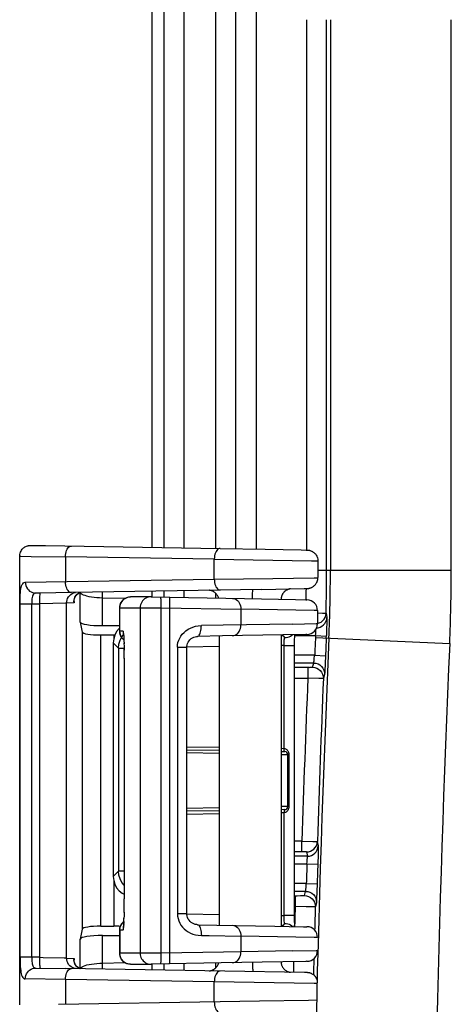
# Model space of a CAD drawing. Header units: inches. Extents: x 0 to 68, y 0 to 44.
# Tile 25 of 34: x 53.9 to 55.3, y 25.4 to 28.6. Entities that reach past the tile are written whole.
import ezdxf

# ---------------------------------------------------------------- set-up
doc = ezdxf.new("R2010")
doc.units = ezdxf.units.IN
doc.header["$LTSCALE"] = 3.74
doc.header["$MEASUREMENT"] = 0
doc.layers.get('0').update_dxf_attribs({"linetype": 'CONTINUOUS'})

msp = doc.modelspace()

# ---------------------------------------------------------------- linework, layer by layer
at = {"color": 7, "linetype": 'Continuous'}
for p, q in [((54.2983, 29.3774), (54.2983, 26.8596)), ((54.3369, 29.3388), (54.3369, 26.859)), ((54.4016, 26.8579), (54.4016, 29.3388)), ((54.5042, 26.856), (54.5042, 28.9044)), ((54.5692, 26.8552), (54.5692, 28.9044)), ((54.6352, 26.854), (54.6352, 28.9034)), ((54.7967, 28.5639), (54.7967, 26.851)), ((54.8617, 26.7853), (54.8617, 28.5639)), ((54.8739, 28.5639), (54.8739, 26.7853)), ((55.2639, 26.7853), (55.2639, 28.5639)), ((53.9064, 26.8659), (53.9069, 26.8659)), ((53.9069, 26.8659), (53.9077, 26.8659)), ((53.9077, 26.8659), (53.9087, 26.8659)), ((53.9087, 26.8659), (53.9128, 26.8659)), ((53.9128, 26.8659), (53.9551, 26.8653)), ((53.9551, 26.8653), (54.5182, 26.856)), ((54.5182, 26.856), (54.6638, 26.8535)), ((54.6638, 26.8535), (54.7796, 26.8514)), ((54.7796, 26.8514), (54.7958, 26.851)), ((54.7958, 26.851), (54.7982, 26.8509)), ((54.7982, 26.8509), (54.799, 26.8509)), ((54.799, 26.8509), (54.7993, 26.8509)), ((53.8715, 25.3817), (53.8715, 26.8309)), ((53.8746, 26.8309), (53.9084, 26.8305)), ((53.9084, 26.8305), (54.019, 26.8289)), ((54.019, 26.8289), (54.019, 26.7486)), ((54.4991, 26.821), (54.019, 26.8289)), ((54.4991, 26.7566), (54.4991, 26.821)), ((54.4991, 26.821), (54.688, 26.8183)), ((54.688, 26.8183), (54.8133, 26.8163)), ((54.8334, 26.8159), (54.8334, 26.7617)), ((55.2639, 26.7853), (54.8334, 26.7853)), ((53.8896, 26.7468), (54.4991, 26.7566)), ((54.4991, 26.7566), (54.6879, 26.7593)), ((54.6879, 26.7593), (54.8215, 26.7614)), ((54.8215, 26.7614), (54.8315, 26.7616)), ((54.6511, 26.7239), (54.0381, 26.7136)), ((54.2983, 26.7179), (54.2983, 26.6995)), ((54.3369, 26.7186), (54.3369, 26.6985)), ((54.4016, 26.6977), (54.4016, 26.7197)), ((54.6511, 26.7239), (54.7889, 26.7264)), ((54.7889, 26.7264), (54.797, 26.7266)), ((54.7986, 26.7267), (54.7992, 26.7267)), ((54.7992, 26.7267), (54.7995, 26.7267)), ((54.7995, 26.7267), (54.7999, 26.7267)), ((53.9375, 26.712), (53.9232, 26.7118)), ((54.0381, 26.7136), (53.9375, 26.712)), ((54.0362, 26.7071), (54.0408, 26.7101)), ((54.0466, 26.6858), (54.047, 26.6904)), ((54.0469, 26.6808), (54.0466, 26.6858)), ((54.0468, 26.6852), (54.0469, 26.6808)), ((54.0468, 26.6852), (54.0468, 26.6852)), ((54.0469, 26.6808), (54.0469, 26.6876)), ((54.0648, 26.7133), (54.0669, 26.714)), ((54.0666, 26.6182), (54.0666, 26.714)), ((54.1387, 26.6066), (54.1387, 26.6957)), ((54.2104, 26.6942), (54.1387, 26.6957)), ((54.2952, 26.6995), (54.229, 26.6995)), ((54.2958, 26.6995), (54.597, 26.6942)), ((54.5042, 26.6959), (54.5042, 26.711)), ((54.597, 26.6942), (54.7611, 26.6911)), ((53.8727, 25.5359), (53.8727, 26.6767)), ((53.8727, 26.6767), (53.9104, 26.6767)), ((53.9104, 26.6767), (53.9353, 26.6771)), ((53.9104, 25.5359), (53.9104, 26.6767)), ((53.9786, 26.6782), (53.9353, 26.6771)), ((53.9353, 26.6771), (53.9353, 25.5355)), ((54.019, 26.6792), (53.9786, 26.6782)), ((54.0469, 26.6808), (54.0225, 26.6794)), ((54.0225, 25.5332), (54.0225, 26.6794)), ((54.1939, 26.6645), (54.1939, 26.5889)), ((54.1939, 26.6645), (54.194, 26.6645)), ((54.194, 26.5889), (54.194, 26.6645)), ((54.194, 26.6645), (54.2602, 26.6645)), ((54.2602, 26.6645), (54.2602, 25.5483)), ((54.2602, 26.6645), (54.3274, 26.664)), ((54.3274, 25.5488), (54.3274, 26.664)), ((54.3274, 26.664), (54.5853, 26.6599)), ((54.3548, 26.6635), (54.3548, 25.5493)), ((54.5853, 26.6599), (54.5853, 26.609)), ((54.8323, 26.6553), (54.8323, 26.6136)), ((54.8589, 26.64), (54.8598, 26.6469)), ((54.8598, 26.6469), (54.8628, 26.6333)), ((54.8627, 26.6284), (54.8624, 26.6154)), ((54.8628, 26.6333), (54.8628, 26.6326)), ((54.0666, 26.6182), (54.0731, 26.586)), ((54.1939, 26.6065), (54.1387, 26.6066)), ((54.1939, 26.5986), (54.1924, 26.5974)), ((54.194, 26.5889), (54.1939, 26.5889)), ((54.2052, 26.5889), (54.194, 26.5889)), ((54.2052, 26.5889), (54.2057, 26.5835)), ((54.5282, 26.6081), (54.4575, 26.607)), ((54.7527, 26.612), (54.5282, 26.6081)), ((54.7527, 26.612), (54.8284, 26.6135)), ((54.8278, 26.5994), (54.8344, 26.6)), ((54.8618, 26.5961), (54.861, 26.5753)), ((54.8624, 26.6154), (54.8618, 26.5961)), ((54.0731, 26.586), (54.0731, 25.6266)), ((54.1328, 25.636), (54.1328, 26.5766)), ((54.1328, 26.5766), (54.1751, 26.5766)), ((54.1747, 26.5644), (54.1733, 26.5514)), ((54.1751, 26.5766), (54.1751, 26.5658)), ((54.2057, 26.5835), (54.2065, 26.5799)), ((54.2067, 26.579), (54.2064, 26.5833)), ((54.2067, 26.579), (54.2071, 26.5724)), ((54.2071, 26.5735), (54.2073, 26.5666)), ((54.2071, 26.5724), (54.2072, 26.5687)), ((54.2073, 26.5666), (54.2075, 26.5619)), ((54.2074, 26.567), (54.2077, 26.5568)), ((54.2077, 26.5596), (54.208, 26.548)), ((54.5257, 26.5734), (54.4449, 26.572)), ((54.5146, 26.5732), (54.5146, 25.6396)), ((54.7205, 26.577), (54.5257, 26.5734)), ((54.7146, 26.5769), (54.7146, 25.6359)), ((54.7942, 26.5785), (54.7205, 26.577)), ((54.7588, 26.5744), (54.8259, 26.5744)), ((54.8259, 26.5744), (54.8256, 26.5683)), ((54.8256, 26.5683), (55.2588, 26.5494)), ((54.8259, 26.5744), (54.8609, 26.5729)), ((54.8606, 26.5668), (54.861, 26.5753)), ((54.1733, 26.5514), (54.1733, 25.7964)), ((54.1904, 26.5344), (54.1733, 26.5514)), ((54.1904, 26.5344), (54.1904, 25.8134)), ((54.1904, 26.5344), (54.2083, 26.5344)), ((54.2079, 26.5512), (54.2082, 26.5381)), ((54.2081, 26.5421), (54.2084, 26.527)), ((54.2086, 26.5111), (54.2083, 26.5323)), ((54.3803, 26.537), (54.3803, 25.6758)), ((54.3803, 26.537), (54.4111, 26.537)), ((54.5146, 26.5391), (54.4111, 26.5373)), ((54.4111, 25.6758), (54.4111, 26.537)), ((54.7247, 26.5428), (54.7146, 26.5426)), ((54.7247, 26.2103), (54.7247, 26.5428)), ((54.7247, 26.5428), (54.7585, 26.5428)), ((54.7585, 25.6677), (54.7585, 26.5456)), ((54.2086, 26.5001), (54.2085, 26.515)), ((54.2086, 26.5021), (54.2086, 25.7239)), ((54.8231, 26.511), (54.7585, 26.511)), ((54.8218, 26.4986), (54.8231, 26.511)), ((54.8231, 26.511), (54.8581, 26.5095)), ((54.2086, 26.4889), (54.2087, 26.4889)), ((54.8203, 26.486), (54.7585, 26.486)), ((54.8054, 26.472), (54.7585, 26.472)), ((54.8013, 26.472), (54.8013, 26.437)), ((54.8163, 26.4723), (54.8203, 26.486)), ((54.7585, 26.437), (54.8013, 26.437)), ((54.8366, 26.4361), (54.8013, 26.437)), ((54.8474, 26.4359), (54.8366, 26.4361)), ((54.8553, 26.4496), (54.8513, 26.4359)), ((54.4111, 26.2158), (54.5146, 26.214)), ((54.4111, 26.2058), (54.5146, 26.204)), ((54.7146, 26.2105), (54.7247, 26.2103)), ((54.5146, 26.194), (54.4111, 26.1958)), ((54.7146, 26.2005), (54.7268, 26.2003)), ((54.7146, 26.1906), (54.7367, 26.1903)), ((54.7367, 26.0225), (54.7367, 26.1903)), ((54.7382, 26.1903), (54.7398, 26.1903)), ((54.7395, 26.1937), (54.7398, 26.1903)), ((54.7398, 26.1903), (54.7398, 26.0225)), ((54.4111, 26.017), (54.5146, 26.0188)), ((54.7367, 26.0225), (54.7146, 26.0222)), ((54.7382, 26.0225), (54.7398, 26.0225)), ((54.7398, 26.0225), (54.7395, 26.0191)), ((54.5146, 26.0088), (54.4111, 26.007)), ((54.5146, 25.9988), (54.4111, 25.997)), ((54.7268, 26.0125), (54.7146, 26.0122)), ((54.7247, 26.0025), (54.7146, 26.0023)), ((54.7247, 25.67), (54.7247, 26.0025)), ((54.7818, 25.9108), (54.7585, 25.9108)), ((54.7818, 25.8758), (54.7818, 25.9108)), ((54.7818, 25.9108), (54.817, 25.9099)), ((54.8308, 25.9025), (54.8317, 25.9094)), ((54.8317, 25.9094), (54.8347, 25.8957)), ((54.8347, 25.8908), (54.8341, 25.8688)), ((54.8347, 25.8957), (54.8347, 25.8951)), ((54.7997, 25.8619), (54.7585, 25.8619)), ((54.7968, 25.8756), (54.7997, 25.8619)), ((54.8341, 25.8688), (54.8331, 25.8357)), ((54.7585, 25.8369), (54.7981, 25.8369)), ((54.7981, 25.8369), (54.8331, 25.8358)), ((54.1733, 25.7964), (54.1904, 25.8134)), ((54.1733, 25.7964), (54.1747, 25.7835)), ((54.2086, 25.8135), (54.1904, 25.8135)), ((54.1751, 25.7821), (54.1751, 25.636)), ((54.7961, 25.7735), (54.7585, 25.7735)), ((54.7952, 25.7611), (54.7961, 25.7735)), ((54.7961, 25.7735), (54.8311, 25.7724)), ((54.794, 25.7485), (54.7585, 25.7485)), ((54.7603, 25.7345), (54.7603, 25.6995)), ((54.7903, 25.735), (54.794, 25.7485)), ((54.2085, 25.6909), (54.2086, 25.7061)), ((54.2086, 25.7016), (54.2087, 25.7239)), ((54.2087, 25.7239), (54.2086, 25.7239)), ((54.796, 25.699), (54.7603, 25.6995)), ((54.8139, 25.6989), (54.796, 25.699)), ((54.829, 25.7124), (54.8253, 25.699)), ((54.2081, 25.6707), (54.2079, 25.6605)), ((54.2083, 25.6811), (54.2081, 25.6702)), ((54.2083, 25.6805), (54.2085, 25.6931)), ((54.4111, 25.6758), (54.3803, 25.6758)), ((54.4111, 25.6755), (54.5146, 25.6737)), ((54.7146, 25.6702), (54.7247, 25.67)), ((54.7249, 25.6608), (54.7247, 25.67)), ((54.7585, 25.67), (54.7247, 25.67)), ((54.7586, 25.6508), (54.7585, 25.6677)), ((54.1328, 25.636), (54.1751, 25.636)), ((54.2064, 25.6295), (54.2067, 25.6338)), ((54.2071, 25.641), (54.207, 25.6392)), ((54.2075, 25.6496), (54.2073, 25.645)), ((54.2077, 25.6532), (54.2079, 25.6616)), ((54.4449, 25.6408), (54.4425, 25.6409)), ((54.4449, 25.6408), (54.6948, 25.6362)), ((54.7584, 25.635), (54.7585, 25.6392)), ((54.7589, 25.635), (54.7589, 25.6354)), ((54.0731, 25.6266), (54.0666, 25.5944)), ((54.1387, 25.6059), (54.1939, 25.6061)), ((54.1387, 25.5169), (54.1387, 25.6059)), ((54.1939, 25.6239), (54.1939, 25.5483)), ((54.1939, 25.6239), (54.194, 25.6239)), ((54.194, 25.6239), (54.194, 25.5483)), ((54.194, 25.6239), (54.2052, 25.6239)), ((54.2057, 25.6295), (54.2052, 25.6239)), ((54.2065, 25.6328), (54.2057, 25.6295)), ((54.4575, 25.6058), (54.4823, 25.6054)), ((54.4823, 25.6054), (54.5853, 25.6038)), ((54.5853, 25.6038), (54.5853, 25.5529)), ((54.0666, 25.4987), (54.0666, 25.5944)), ((54.194, 25.5483), (54.1939, 25.5483)), ((54.2602, 25.5483), (54.194, 25.5483)), ((54.3274, 25.5488), (54.2602, 25.5483)), ((54.529, 25.552), (54.3274, 25.5488)), ((54.7527, 25.5559), (54.529, 25.552)), ((54.7527, 25.5559), (54.8284, 25.5574)), ((53.9104, 25.5359), (53.8727, 25.5359)), ((53.9353, 25.5355), (53.9104, 25.5359)), ((53.9353, 25.5355), (53.9467, 25.5352)), ((53.9467, 25.5352), (54.0152, 25.5335)), ((54.0225, 25.5332), (54.0469, 25.5317)), ((54.0466, 25.5268), (54.0469, 25.5317)), ((54.047, 25.5222), (54.0466, 25.5268)), ((54.0469, 25.5317), (54.0468, 25.5274)), ((54.0468, 25.5274), (54.0468, 25.5274)), ((54.0469, 25.5248), (54.0469, 25.5317)), ((54.1387, 25.5169), (54.2107, 25.5184)), ((54.229, 25.5133), (54.2952, 25.5133)), ((54.2983, 25.5133), (54.2983, 25.4946)), ((54.3369, 25.5138), (54.3369, 25.494)), ((54.4017, 25.4929), (54.4017, 25.5151)), ((54.5042, 25.5015), (54.5042, 25.5169)), ((54.7205, 25.5209), (54.521, 25.5172)), ((54.7942, 25.5224), (54.7205, 25.5209)), ((53.9232, 25.5007), (54.0188, 25.4993)), ((54.7905, 25.4861), (54.0188, 25.4993)), ((54.7971, 25.486), (54.7905, 25.4861)), ((54.7986, 25.4859), (54.7971, 25.486)), ((54.7993, 25.4859), (54.7986, 25.4859)), ((54.019, 25.4639), (53.8896, 25.4657)), ((54.019, 25.4639), (54.019, 25.3836)), ((54.4991, 25.456), (54.019, 25.4639)), ((54.4991, 25.3916), (54.4991, 25.456)), ((54.8215, 25.4512), (54.4991, 25.456)), ((54.8032, 25.3961), (54.6456, 25.3937)), ((54.8308, 25.3966), (54.8032, 25.3961))]:
    msp.add_line(p, q, dxfattribs=at)
for points in [[(53.8715, 26.8309), (53.8719, 26.836), (53.8729, 26.8405), (53.8742, 26.8443), (53.8758, 26.8476), (53.8776, 26.8506), (53.8796, 26.8533), (53.8819, 26.8557), (53.8841, 26.8578), (53.8862, 26.8594), (53.8884, 26.8608), (53.8908, 26.8622), (53.8933, 26.8633), (53.8961, 26.8643), (53.8986, 26.865), (53.8998, 26.8652), (53.9008, 26.8654), (53.9024, 26.8657), (53.9039, 26.8658), (53.9048, 26.8659), (53.9054, 26.8659), (53.9058, 26.8659), (53.9061, 26.8659), (53.9064, 26.8659)], [(54.019, 26.8289), (54.0193, 26.8345), (54.0201, 26.8398), (54.0212, 26.8447), (54.0227, 26.8493), (54.0246, 26.8534), (54.0268, 26.8571), (54.0294, 26.86), (54.0321, 26.8622), (54.0351, 26.8635), (54.0381, 26.8639)], [(54.5125, 26.8544), (54.5098, 26.8524), (54.5074, 26.8497), (54.5051, 26.8463), (54.5032, 26.8422), (54.5015, 26.8375), (54.5003, 26.8323), (54.4995, 26.8268), (54.4992, 26.821)], [(54.5182, 26.856), (54.5153, 26.8556), (54.5125, 26.8544)], [(54.7993, 26.8509), (54.7997, 26.8509), (54.7999, 26.8509), (54.8002, 26.8509), (54.8005, 26.8509), (54.8008, 26.8508), (54.8013, 26.8508), (54.802, 26.8507), (54.8028, 26.8506), (54.8038, 26.8505), (54.8049, 26.8503), (54.806, 26.8501), (54.8071, 26.8498), (54.808, 26.8495), (54.8091, 26.8492), (54.8109, 26.8486), (54.8127, 26.8478), (54.8139, 26.8473), (54.8151, 26.8466), (54.8168, 26.8457), (54.8185, 26.8445), (54.8203, 26.8432), (54.822, 26.8417), (54.8237, 26.84), (54.8253, 26.8382), (54.8269, 26.8362), (54.8284, 26.8339), (54.8297, 26.8315), (54.8309, 26.8287), (54.8321, 26.8253), (54.8329, 26.8216), (54.8333, 26.8179), (54.8334, 26.8159)], [(53.8715, 26.8309), (53.872, 26.8309), (53.8746, 26.8309)], [(54.8133, 26.8163), (54.8315, 26.816), (54.8333, 26.8159), (54.8334, 26.8159)], [(53.8727, 26.6767), (53.8727, 26.6843), (53.8728, 26.6919), (53.8731, 26.6994), (53.8734, 26.7066), (53.8739, 26.7132), (53.8745, 26.7193), (53.8753, 26.7251), (53.8764, 26.7304), (53.8778, 26.7351), (53.8794, 26.7391), (53.8813, 26.7423), (53.8836, 26.7447), (53.8864, 26.7462), (53.8896, 26.7468)], [(53.8896, 26.7468), (53.89, 26.7413), (53.8913, 26.7359), (53.8933, 26.7308), (53.8961, 26.7261), (53.8995, 26.7219), (53.9035, 26.7183), (53.908, 26.7155), (53.9128, 26.7134), (53.9179, 26.7122), (53.9232, 26.7118)], [(54.0381, 26.7136), (54.0352, 26.714), (54.0324, 26.7153), (54.0297, 26.7172), (54.0273, 26.72), (54.025, 26.7234), (54.023, 26.7275), (54.0214, 26.7322), (54.0202, 26.7374), (54.0194, 26.7429), (54.019, 26.7486)], [(54.4992, 26.7566), (54.4995, 26.751), (54.5002, 26.7457), (54.5013, 26.7408), (54.5028, 26.7362), (54.5047, 26.7321), (54.507, 26.7285), (54.5095, 26.7255), (54.5123, 26.7233)], [(54.7999, 26.7267), (54.8002, 26.7267), (54.8005, 26.7267), (54.8008, 26.7268), (54.8013, 26.7268), (54.802, 26.7269), (54.8028, 26.727), (54.8038, 26.7271), (54.8049, 26.7273), (54.806, 26.7275), (54.8071, 26.7278), (54.808, 26.728), (54.8091, 26.7284), (54.8109, 26.729), (54.8127, 26.7297), (54.8139, 26.7303), (54.8151, 26.731), (54.8168, 26.7319), (54.8185, 26.733), (54.8203, 26.7344), (54.822, 26.7359), (54.8237, 26.7375), (54.8253, 26.7394), (54.8269, 26.7414), (54.8284, 26.7437), (54.8297, 26.7461), (54.8309, 26.7488), (54.8321, 26.7522), (54.8329, 26.756), (54.8333, 26.7597), (54.8334, 26.7617)], [(54.8315, 26.7616), (54.8333, 26.7617), (54.8334, 26.7617)], [(54.1387, 26.6957), (54.1388, 26.7007), (54.1388, 26.7056), (54.1387, 26.7101), (54.1386, 26.7144), (54.1385, 26.7153)], [(54.5133, 26.6957), (54.513, 26.6966), (54.5124, 26.6984), (54.5117, 26.7002), (54.5109, 26.7019), (54.51, 26.7036), (54.509, 26.7051), (54.508, 26.7067), (54.5069, 26.7081), (54.5057, 26.7094), (54.5045, 26.7107), (54.5033, 26.7119), (54.502, 26.7131), (54.5006, 26.7141), (54.4992, 26.7151), (54.4978, 26.716), (54.4964, 26.7168), (54.495, 26.7176), (54.4935, 26.7182), (54.492, 26.7188), (54.4906, 26.7194), (54.4891, 26.7198), (54.4877, 26.7202), (54.4863, 26.7205), (54.4849, 26.7207), (54.4836, 26.7209), (54.4826, 26.721)], [(54.5123, 26.7233), (54.5152, 26.722), (54.5182, 26.7216)], [(54.6227, 26.6937), (54.6227, 26.6939), (54.6227, 26.6993), (54.6227, 26.7042), (54.6229, 26.7087), (54.6231, 26.7128), (54.6234, 26.7165), (54.6237, 26.7194), (54.6241, 26.7216), (54.6245, 26.723), (54.6249, 26.7234)], [(54.7455, 26.7256), (54.7445, 26.7254), (54.7434, 26.7253), (54.7423, 26.7251), (54.7412, 26.7248), (54.7401, 26.7245), (54.7389, 26.7241), (54.7377, 26.7237), (54.7365, 26.7233), (54.7353, 26.7227), (54.7341, 26.7222), (54.7329, 26.7215), (54.7317, 26.7209), (54.7305, 26.7202), (54.7294, 26.7194), (54.7283, 26.7186), (54.7272, 26.7177), (54.7262, 26.7168), (54.7251, 26.7158), (54.7241, 26.7148), (54.7232, 26.7137), (54.7223, 26.7126), (54.7214, 26.7115), (54.7205, 26.7103), (54.7197, 26.709), (54.719, 26.7077), (54.7183, 26.7063), (54.7176, 26.7049), (54.717, 26.7035), (54.7165, 26.702), (54.716, 26.7005), (54.7156, 26.6989), (54.7152, 26.6973), (54.715, 26.6957), (54.7148, 26.694), (54.7147, 26.6923), (54.7147, 26.692)], [(54.797, 26.7266), (54.7973, 26.7266), (54.7986, 26.7267)], [(53.9232, 26.7118), (53.9201, 26.7114), (53.9176, 26.7101), (53.9155, 26.7081), (53.9139, 26.7054), (53.9126, 26.7018), (53.9117, 26.6976), (53.9111, 26.6928), (53.9108, 26.6876), (53.9105, 26.6822), (53.9104, 26.6767)], [(53.9374, 26.712), (53.9371, 26.7117), (53.9367, 26.7104), (53.9363, 26.7084), (53.936, 26.7057), (53.9357, 26.7022), (53.9355, 26.6981), (53.9353, 26.6934), (53.9352, 26.6883), (53.9352, 26.6828), (53.9353, 26.6771)], [(54.0225, 26.6794), (54.023, 26.6848), (54.0242, 26.69), (54.0262, 26.6949), (54.0288, 26.6994), (54.0322, 26.7035), (54.0362, 26.7071)], [(54.0408, 26.7101), (54.0459, 26.7124), (54.0513, 26.7138)], [(54.0468, 26.6851), (54.0469, 26.6885), (54.0481, 26.6945), (54.0502, 26.6998), (54.0532, 26.7045), (54.0569, 26.7084)], [(54.047, 26.6904), (54.048, 26.6946), (54.0494, 26.6984), (54.0513, 26.7019), (54.0535, 26.7049), (54.056, 26.7076), (54.0587, 26.7099)], [(54.0569, 26.7084), (54.0613, 26.7115), (54.0664, 26.7139)], [(54.0587, 26.7099), (54.0616, 26.7118), (54.0648, 26.7133)], [(54.0696, 26.7097), (54.0676, 26.712), (54.0668, 26.714)], [(54.1387, 26.6957), (54.1294, 26.6961), (54.1203, 26.6967), (54.1115, 26.6977), (54.1031, 26.6988), (54.0955, 26.7002), (54.0885, 26.7018), (54.0823, 26.7036), (54.0771, 26.7055), (54.0728, 26.7076), (54.0696, 26.7097)], [(54.194, 26.6645), (54.1943, 26.6692), (54.1952, 26.6737), (54.1967, 26.6779), (54.1986, 26.6819), (54.2011, 26.6857), (54.2041, 26.6891), (54.2075, 26.6922), (54.2114, 26.6948), (54.2156, 26.6969), (54.2201, 26.6984), (54.2248, 26.6993), (54.229, 26.6995)], [(54.2952, 26.6995), (54.2911, 26.6993), (54.2866, 26.6985), (54.2824, 26.6971), (54.2783, 26.6952), (54.2745, 26.6928), (54.271, 26.6899), (54.2679, 26.6865), (54.2652, 26.6826), (54.2631, 26.6785), (54.2615, 26.674), (54.2605, 26.6693), (54.2602, 26.6645)], [(54.3274, 26.664), (54.3274, 26.6686), (54.3275, 26.673), (54.3275, 26.6772), (54.3275, 26.6812), (54.3275, 26.6849), (54.3274, 26.6884), (54.3274, 26.6914), (54.3273, 26.6941), (54.3272, 26.6962), (54.3271, 26.6977), (54.3269, 26.6987), (54.3268, 26.699)], [(54.3542, 26.6985), (54.3544, 26.6982), (54.3545, 26.6973), (54.3546, 26.6959), (54.3547, 26.694), (54.3548, 26.6916), (54.3549, 26.6886), (54.3549, 26.6852), (54.3549, 26.6814), (54.3549, 26.6773), (54.3549, 26.6729), (54.3549, 26.6683), (54.3548, 26.6635)], [(54.5578, 26.6949), (54.5621, 26.6944), (54.5663, 26.6931), (54.5702, 26.691), (54.5738, 26.6883), (54.577, 26.6848), (54.5799, 26.6808), (54.5822, 26.6761), (54.5839, 26.671), (54.5849, 26.6656), (54.5853, 26.6599)], [(54.7611, 26.6911), (54.7942, 26.6904), (54.7976, 26.6903), (54.7979, 26.6903)], [(54.0225, 26.6794), (54.0215, 26.6793), (54.019, 26.6792)], [(54.8323, 26.6553), (54.832, 26.6553), (54.8284, 26.6554), (54.821, 26.6556), (54.5853, 26.6599)], [(54.8321, 26.6477), (54.8486, 26.6474), (54.8547, 26.6472), (54.8585, 26.647), (54.8598, 26.6469)], [(54.8322, 26.6137), (54.8378, 26.6154), (54.8436, 26.6184), (54.8489, 26.6224), (54.8533, 26.6275), (54.8567, 26.6334), (54.8589, 26.64)], [(54.8344, 26.6), (54.8408, 26.6019), (54.8466, 26.6049), (54.8518, 26.6089), (54.8562, 26.614), (54.8597, 26.6199), (54.8619, 26.6264), (54.8628, 26.6333)], [(54.8628, 26.6326), (54.8628, 26.6319), (54.8627, 26.6284)], [(54.1924, 26.5974), (54.1843, 26.5875), (54.1783, 26.5763), (54.1747, 26.5644)], [(54.2009, 26.5681), (54.198, 26.5727), (54.1958, 26.5778), (54.1945, 26.5833), (54.194, 26.5889)], [(54.2064, 26.5833), (54.206, 26.5864), (54.2056, 26.5882), (54.2052, 26.5889)], [(54.3803, 26.537), (54.3807, 26.5445), (54.3821, 26.5519), (54.3844, 26.5593), (54.3876, 26.5664), (54.3915, 26.573), (54.3961, 26.5791), (54.4017, 26.5849), (54.4079, 26.5902), (54.4149, 26.595), (54.4225, 26.599), (54.4303, 26.6022), (54.4387, 26.6046), (54.4478, 26.6062), (54.4575, 26.607)], [(54.4449, 26.572), (54.447, 26.5725), (54.449, 26.5738), (54.4508, 26.5759), (54.4525, 26.5788), (54.454, 26.5823), (54.4553, 26.5865), (54.4563, 26.5911), (54.457, 26.5962), (54.4574, 26.6015), (54.4575, 26.607)], [(54.5578, 26.574), (54.5621, 26.5745), (54.5663, 26.5758), (54.5702, 26.5779), (54.5738, 26.5806), (54.577, 26.5841), (54.5799, 26.5882), (54.5822, 26.5928), (54.5839, 26.5979), (54.5849, 26.6034), (54.5853, 26.609)], [(54.8259, 26.5744), (54.8265, 26.5808), (54.827, 26.5868), (54.8274, 26.5919), (54.8277, 26.5959)], [(54.8284, 26.6135), (54.832, 26.6136), (54.8323, 26.6136)], [(54.1904, 26.5344), (54.1916, 26.5471), (54.1953, 26.5593)], [(54.1953, 26.5593), (54.2013, 26.5705), (54.2067, 26.5771)], [(54.2076, 26.5613), (54.2044, 26.564), (54.2009, 26.5681)], [(54.2064, 26.5808), (54.2064, 26.5811), (54.2064, 26.5812), (54.2064, 26.581), (54.2064, 26.5806), (54.2065, 26.58), (54.2066, 26.5791), (54.2067, 26.5781), (54.2068, 26.5769), (54.2069, 26.5756)], [(54.4111, 26.537), (54.4112, 26.5392), (54.4119, 26.5443), (54.4132, 26.549), (54.4152, 26.5535), (54.4178, 26.5577), (54.4209, 26.5614), (54.4245, 26.5647), (54.4286, 26.5674), (54.433, 26.5696), (54.4376, 26.571), (54.4423, 26.5718), (54.4449, 26.572)], [(54.7167, 26.5749), (54.715, 26.5752), (54.7146, 26.5753)], [(54.7255, 26.568), (54.7255, 26.5687), (54.7254, 26.5694), (54.7253, 26.5701), (54.725, 26.5707), (54.7246, 26.5714), (54.7241, 26.572), (54.7234, 26.5725), (54.7226, 26.573), (54.7217, 26.5735), (54.7207, 26.5739), (54.7195, 26.5743), (54.7182, 26.5746), (54.7167, 26.5749)], [(54.7247, 26.5428), (54.7249, 26.552), (54.7251, 26.5565), (54.7252, 26.5606), (54.7254, 26.5645), (54.7255, 26.568)], [(54.7255, 26.568), (54.7309, 26.5683), (54.7362, 26.5693), (54.7412, 26.5708), (54.7457, 26.5729), (54.7497, 26.5755), (54.7522, 26.5776)], [(54.7585, 26.5456), (54.7586, 26.5625), (54.7587, 26.5704), (54.7589, 26.5778)], [(54.7979, 26.5786), (54.7976, 26.5786), (54.7942, 26.5785)], [(54.8203, 26.486), (54.8205, 26.487), (54.8208, 26.4895), (54.8213, 26.4935), (54.8218, 26.4986)], [(54.8581, 26.5095), (54.8559, 26.4601), (54.8556, 26.4545), (54.8554, 26.451), (54.8553, 26.4496)], [(54.8054, 26.472), (54.8089, 26.4721), (54.8119, 26.4721), (54.8143, 26.4722), (54.8157, 26.4722), (54.8163, 26.4723)], [(54.8163, 26.4723), (54.8232, 26.4716), (54.8298, 26.4696), (54.8359, 26.4664), (54.8412, 26.462), (54.8456, 26.4565), (54.8489, 26.4501), (54.8509, 26.4431), (54.8513, 26.4359)], [(54.8204, 26.486), (54.8274, 26.4853), (54.8341, 26.4832), (54.8403, 26.4798), (54.8456, 26.4752), (54.8499, 26.4697), (54.8531, 26.4634), (54.8549, 26.4566), (54.8553, 26.4496)], [(54.8513, 26.4359), (54.8503, 26.4358), (54.8474, 26.4359)], [(54.7246, 26.202), (54.7246, 26.2032), (54.7246, 26.2048), (54.7246, 26.2065), (54.7247, 26.2084), (54.7247, 26.2103)], [(54.7247, 26.2103), (54.727, 26.21), (54.7291, 26.2093), (54.7312, 26.2082), (54.7332, 26.2067), (54.7349, 26.2049), (54.7365, 26.2027), (54.7378, 26.2), (54.7389, 26.1969), (54.7395, 26.1937)], [(54.7247, 26.2004), (54.7247, 26.2005), (54.7247, 26.2011), (54.7246, 26.202)], [(54.7395, 26.0191), (54.7389, 26.0159), (54.7378, 26.0128), (54.7365, 26.0101), (54.7348, 26.0078), (54.733, 26.0059), (54.731, 26.0044), (54.7289, 26.0033), (54.7268, 26.0027), (54.7247, 26.0025)], [(54.7247, 26.0124), (54.7247, 26.0123), (54.7246, 26.0117), (54.7246, 26.0108)], [(54.7246, 26.0108), (54.7246, 26.0095), (54.7246, 26.008), (54.7246, 26.0063), (54.7247, 26.0044), (54.7247, 26.0025)], [(54.7968, 25.8756), (54.8034, 25.8762), (54.8097, 25.8781), (54.8155, 25.881), (54.8207, 25.8851), (54.8252, 25.8901), (54.8286, 25.896), (54.8308, 25.9025)], [(54.7997, 25.8619), (54.8063, 25.8625), (54.8127, 25.8643), (54.8185, 25.8673), (54.8237, 25.8713), (54.8282, 25.8764), (54.8316, 25.8823), (54.8338, 25.8888), (54.8347, 25.8957)], [(54.817, 25.9099), (54.8279, 25.9096), (54.8307, 25.9095), (54.8317, 25.9094)], [(54.8347, 25.8951), (54.8347, 25.8942), (54.8347, 25.8908)], [(54.7968, 25.8756), (54.7961, 25.8756), (54.7947, 25.8757), (54.7924, 25.8758), (54.7894, 25.8758), (54.7859, 25.8758), (54.7585, 25.8758)], [(54.7981, 25.8369), (54.7986, 25.8433), (54.799, 25.8492), (54.7996, 25.8584)], [(54.7996, 25.8584), (54.7997, 25.8609), (54.7997, 25.8619)], [(54.1953, 25.7886), (54.1916, 25.8008), (54.1904, 25.8135)], [(54.1747, 25.7835), (54.1783, 25.7716), (54.1843, 25.7603), (54.1924, 25.7505), (54.2022, 25.7424), (54.2086, 25.739)], [(54.2086, 25.7684), (54.2013, 25.7773), (54.1953, 25.7886)], [(54.794, 25.7485), (54.7942, 25.7494), (54.7944, 25.7519), (54.7948, 25.7559), (54.7952, 25.7611)], [(54.8311, 25.7724), (54.8295, 25.723), (54.8293, 25.7174), (54.8291, 25.7139), (54.829, 25.7124)], [(54.7603, 25.7345), (54.7665, 25.7345), (54.7769, 25.7346)], [(54.7769, 25.7346), (54.7811, 25.7346), (54.7849, 25.7347), (54.7878, 25.7348), (54.7895, 25.7349), (54.7903, 25.735)], [(54.7903, 25.735), (54.7971, 25.7343), (54.8037, 25.7323), (54.8097, 25.7291), (54.815, 25.7248), (54.8194, 25.7194), (54.8227, 25.7131), (54.8247, 25.7062), (54.8253, 25.699)], [(54.7941, 25.7485), (54.801, 25.7478), (54.8077, 25.7457), (54.8138, 25.7423), (54.8192, 25.7378), (54.8235, 25.7324), (54.8267, 25.7262), (54.8285, 25.7194), (54.829, 25.7124)], [(54.8253, 25.699), (54.8239, 25.6989), (54.82, 25.6989), (54.8139, 25.6989)], [(54.3803, 25.6758), (54.3807, 25.6681), (54.3822, 25.6605), (54.3846, 25.653), (54.3878, 25.6459), (54.3918, 25.6393), (54.3965, 25.6333), (54.402, 25.6275), (54.4083, 25.6223), (54.4152, 25.6176), (54.4227, 25.6137), (54.4305, 25.6105), (54.4388, 25.6081), (54.4478, 25.6066), (54.4575, 25.6058)], [(54.4425, 25.6409), (54.4378, 25.6417), (54.4332, 25.6432), (54.4288, 25.6453), (54.4247, 25.648), (54.4211, 25.6512), (54.4179, 25.6549), (54.4153, 25.6591), (54.4133, 25.6635), (54.4119, 25.6683), (54.4112, 25.6733), (54.4111, 25.6758)], [(54.194, 25.6239), (54.1944, 25.6293), (54.1957, 25.6346), (54.1976, 25.6394), (54.2003, 25.6439), (54.2037, 25.6481), (54.2076, 25.6515)], [(54.2069, 25.6376), (54.2068, 25.6362), (54.2067, 25.6349), (54.2066, 25.6339), (54.2065, 25.633), (54.2065, 25.6323), (54.2064, 25.6319)], [(54.2067, 25.6338), (54.2071, 25.6392), (54.2074, 25.6457), (54.2077, 25.6547)], [(54.4449, 25.6408), (54.447, 25.6403), (54.449, 25.639)], [(54.449, 25.639), (54.4508, 25.6369), (54.4525, 25.634), (54.454, 25.6305), (54.4553, 25.6263), (54.4563, 25.6216), (54.457, 25.6166), (54.4574, 25.6113), (54.4575, 25.6058)], [(54.5578, 25.6388), (54.5621, 25.6383), (54.5663, 25.637), (54.5702, 25.6349), (54.5738, 25.6322), (54.577, 25.6287), (54.5799, 25.6246), (54.5822, 25.62), (54.5839, 25.6149), (54.5849, 25.6094), (54.5853, 25.6038)], [(54.6948, 25.6362), (54.7869, 25.6344), (54.7942, 25.6343), (54.7976, 25.6342), (54.7979, 25.6342)], [(54.7146, 25.6375), (54.715, 25.6376), (54.7166, 25.6378)], [(54.7166, 25.6378), (54.7181, 25.6381), (54.7195, 25.6385), (54.7207, 25.6389), (54.7217, 25.6393), (54.7227, 25.6398), (54.7235, 25.6403), (54.7241, 25.6409), (54.7246, 25.6415), (54.725, 25.6421), (54.7253, 25.6427), (54.7255, 25.6434), (54.7255, 25.6441), (54.7255, 25.6448)], [(54.7255, 25.6448), (54.7254, 25.6483), (54.7252, 25.6521), (54.7251, 25.6563), (54.7249, 25.6608)], [(54.7255, 25.6448), (54.7309, 25.6445), (54.7362, 25.6435), (54.7412, 25.642), (54.7457, 25.6399), (54.7497, 25.6373), (54.7522, 25.6351)], [(54.7589, 25.6354), (54.7587, 25.6429), (54.7586, 25.6508)], [(54.2052, 25.6239), (54.2056, 25.6245), (54.206, 25.6264), (54.2064, 25.6295)], [(54.8323, 25.5992), (54.832, 25.5992), (54.8284, 25.5993), (54.821, 25.5994), (54.5853, 25.6038)], [(54.229, 25.5133), (54.2249, 25.5135), (54.2204, 25.5143), (54.2162, 25.5157), (54.2122, 25.5176), (54.2084, 25.52), (54.2049, 25.5229), (54.2017, 25.5263), (54.1991, 25.5301), (54.1969, 25.5343), (54.1953, 25.5388), (54.1943, 25.5434), (54.194, 25.5483)], [(54.2602, 25.5483), (54.2605, 25.5436), (54.2614, 25.5391), (54.2628, 25.5349), (54.2648, 25.5309), (54.2673, 25.5271), (54.2702, 25.5237), (54.2737, 25.5206), (54.2776, 25.518), (54.2818, 25.5159), (54.2863, 25.5144), (54.2909, 25.5135), (54.2952, 25.5133)], [(54.3268, 25.5138), (54.3269, 25.5141), (54.3271, 25.515), (54.3272, 25.5164), (54.3273, 25.5183), (54.3274, 25.5207), (54.3274, 25.5237), (54.3275, 25.5271), (54.3275, 25.5309), (54.3275, 25.535), (54.3275, 25.5394), (54.3274, 25.544), (54.3274, 25.5488)], [(54.3548, 25.5493), (54.3549, 25.5447), (54.3549, 25.5402), (54.3549, 25.536), (54.3549, 25.5321), (54.3549, 25.5283), (54.3549, 25.5249), (54.3548, 25.5218), (54.3547, 25.5192), (54.3546, 25.5171), (54.3545, 25.5155), (54.3544, 25.5146), (54.3542, 25.5143)], [(54.5578, 25.5179), (54.5621, 25.5184), (54.5663, 25.5197), (54.5702, 25.5217), (54.5738, 25.5245), (54.577, 25.5279), (54.5799, 25.532), (54.5822, 25.5367), (54.5839, 25.5418), (54.5849, 25.5472), (54.5853, 25.5529)], [(54.8284, 25.5574), (54.832, 25.5575), (54.8323, 25.5575)], [(53.8727, 25.5359), (53.8727, 25.5281), (53.8729, 25.5204), (53.8731, 25.5128), (53.8734, 25.5056), (53.8739, 25.499), (53.8746, 25.4929), (53.8754, 25.4871), (53.8765, 25.4819), (53.8778, 25.4773), (53.8794, 25.4734), (53.8814, 25.4702), (53.8836, 25.4679), (53.8864, 25.4664), (53.8896, 25.4657)], [(53.9104, 25.5359), (53.9105, 25.5311), (53.9107, 25.5264), (53.9109, 25.5219), (53.9113, 25.5178), (53.9119, 25.514), (53.9126, 25.5107), (53.9136, 25.5077), (53.9149, 25.5053), (53.9164, 25.5034), (53.9183, 25.502), (53.9205, 25.5011), (53.9232, 25.5007)], [(53.9353, 25.5355), (53.9352, 25.53), (53.9352, 25.5247), (53.9353, 25.5198), (53.9354, 25.5153), (53.9356, 25.5111), (53.9359, 25.5075), (53.9362, 25.5045), (53.9366, 25.5023), (53.937, 25.501), (53.9374, 25.5005)], [(54.0152, 25.5335), (54.0215, 25.5333), (54.0225, 25.5332)], [(54.0415, 25.5021), (54.037, 25.5049), (54.0329, 25.5083), (54.0294, 25.5124), (54.0265, 25.5171), (54.0243, 25.5222), (54.023, 25.5276), (54.0225, 25.5332)], [(54.0662, 25.4988), (54.0609, 25.5013), (54.0564, 25.5046), (54.0528, 25.5087), (54.0499, 25.5134), (54.0479, 25.5186), (54.0469, 25.5244), (54.0468, 25.5274)], [(54.0667, 25.4986), (54.0648, 25.4993), (54.0616, 25.5008), (54.0587, 25.5027), (54.056, 25.505), (54.0535, 25.5077), (54.0513, 25.5107), (54.0494, 25.5142), (54.048, 25.518), (54.047, 25.5222)], [(54.0696, 25.5028), (54.0728, 25.505), (54.077, 25.5071), (54.0823, 25.509), (54.0885, 25.5108), (54.0955, 25.5124), (54.1032, 25.5138), (54.1115, 25.5149), (54.1203, 25.5158), (54.1295, 25.5165), (54.1387, 25.5169)], [(54.1385, 25.4973), (54.1387, 25.5017), (54.1388, 25.5065), (54.1388, 25.5116), (54.1387, 25.5169)], [(54.521, 25.5172), (54.2963, 25.5133), (54.2958, 25.5133)], [(54.4826, 25.4916), (54.4835, 25.4917), (54.4846, 25.4918), (54.4858, 25.492), (54.487, 25.4923), (54.4883, 25.4926), (54.4896, 25.4929), (54.4909, 25.4933), (54.4922, 25.4938), (54.4935, 25.4943), (54.4948, 25.4949), (54.4961, 25.4956), (54.4974, 25.4963), (54.4987, 25.4971), (54.4999, 25.4979), (54.5011, 25.4988), (54.5023, 25.4998), (54.5034, 25.5008), (54.5045, 25.5019), (54.5056, 25.503), (54.5067, 25.5042), (54.5076, 25.5055), (54.5086, 25.5068), (54.5095, 25.5082), (54.5103, 25.5096), (54.5111, 25.5111), (54.5118, 25.5126), (54.5124, 25.5142), (54.513, 25.5158), (54.5133, 25.5171)], [(54.6227, 25.5191), (54.6227, 25.5187), (54.6227, 25.5133), (54.6227, 25.5084), (54.6229, 25.5039), (54.6231, 25.4997), (54.6234, 25.4961), (54.6237, 25.4932), (54.6241, 25.491), (54.6245, 25.4896), (54.6249, 25.4892)], [(54.7147, 25.5208), (54.7147, 25.5195), (54.7149, 25.5176), (54.7152, 25.5157), (54.7155, 25.5139), (54.716, 25.5121), (54.7166, 25.5103), (54.7172, 25.5086), (54.7179, 25.5069), (54.7187, 25.5054), (54.7196, 25.5038), (54.7205, 25.5024), (54.7215, 25.501), (54.7225, 25.4996), (54.7236, 25.4984), (54.7247, 25.4972), (54.7259, 25.496), (54.7271, 25.495), (54.7283, 25.494), (54.7296, 25.4931), (54.7309, 25.4922), (54.7322, 25.4914), (54.7335, 25.4907), (54.7348, 25.4901), (54.7361, 25.4895), (54.7375, 25.4889), (54.7388, 25.4885), (54.7401, 25.4881), (54.7414, 25.4878), (54.7426, 25.4875), (54.7438, 25.4873), (54.7449, 25.4871), (54.7455, 25.487)], [(54.7979, 25.5225), (54.7976, 25.5225), (54.7942, 25.5224)], [(53.8896, 25.4657), (53.89, 25.4713), (53.8913, 25.4767), (53.8933, 25.4818), (53.8961, 25.4865), (53.8995, 25.4907), (53.9035, 25.4943), (53.908, 25.4971), (53.9128, 25.4992), (53.9179, 25.5004), (53.9232, 25.5007)], [(54.019, 25.4639), (54.0193, 25.4695), (54.0201, 25.4748), (54.0212, 25.4797), (54.0227, 25.4843), (54.0246, 25.4884), (54.0268, 25.4921), (54.0294, 25.495), (54.0321, 25.4972), (54.0351, 25.4985), (54.0381, 25.4989)], [(54.0518, 25.4987), (54.0515, 25.4988), (54.0463, 25.5001), (54.0415, 25.5021)], [(54.0668, 25.4986), (54.0675, 25.5006), (54.0696, 25.5028)], [(54.5125, 25.4894), (54.5098, 25.4874), (54.5074, 25.4847), (54.5051, 25.4813), (54.5032, 25.4772), (54.5015, 25.4725), (54.5003, 25.4673), (54.4995, 25.4618), (54.4992, 25.456)], [(54.5182, 25.491), (54.5153, 25.4906), (54.5125, 25.4894)], [(54.8322, 25.46), (54.8312, 25.463), (54.8301, 25.4657), (54.8288, 25.4682), (54.8271, 25.4709), (54.8253, 25.4732), (54.8241, 25.4746), (54.8225, 25.4763), (54.8191, 25.4791), (54.8153, 25.4815), (54.813, 25.4827), (54.8114, 25.4834), (54.8101, 25.4839), (54.8091, 25.4842), (54.8083, 25.4845), (54.8076, 25.4847), (54.8072, 25.4848), (54.8066, 25.4849), (54.8053, 25.4852), (54.8039, 25.4855), (54.8028, 25.4856), (54.8019, 25.4857), (54.8012, 25.4858), (54.8006, 25.4858), (54.8002, 25.4859), (54.7999, 25.4859), (54.7997, 25.4859), (54.7993, 25.4859)], [(54.832, 25.451), (54.8315, 25.451), (54.8215, 25.4512)], [(54.6456, 25.3937), (54.5182, 25.3918), (53.9965, 25.3833)], [(54.4992, 25.3916), (54.4995, 25.386), (54.5002, 25.3807), (54.5013, 25.3758), (54.5028, 25.3712), (54.5047, 25.3671), (54.507, 25.3635), (54.5095, 25.3605), (54.5123, 25.3583)]]:
    msp.add_lwpolyline(points, dxfattribs=at)
for centre, radius, start, end in [((49.8608, 26.7853), 5.0009, 358.4139, 360), ((49.8608, 26.7853), 5.0131, 357.4974, 360), ((49.8608, 26.7853), 5.4031, 357.4974, 360), ((49.8608, 26.7853), 4.9359, 358.8976, 359.3183), ((54.2289, 26.6645), 0.035, 89.789, 180), ((54.7973, 26.6553), 0.035, 0, 89.0006), ((54.2289, 26.5889), 0.035, 180, 215.3248), ((54.7973, 26.6136), 0.035, 270.9994, 360), ((115.3296, 23.9239), 60.5182, 177.49742, 182.50258), ((115.3296, 23.9239), 60.5617, 177.49742, 177.551692), ((115.3296, 23.9239), 60.5267, 177.49742, 177.551682), ((115.3296, 23.9239), 60.1282, 177.49742, 182.50258), ((115.3296, 23.9239), 60.5804, 177.622472, 178.120497), ((115.3296, 23.9239), 60.5304, 177.621636, 178.120278), ((54.7267, 26.1903), 0.01, 0, 89.0006), ((54.7267, 26.0225), 0.01, 270.9994, 360), ((115.3296, 23.9239), 60.5617, 178.189937, 178.249946), ((115.3296, 23.9239), 60.5267, 178.189943, 178.249943), ((115.3296, 23.9239), 60.5954, 178.320894, 178.377885), ((115.3296, 23.9239), 60.5304, 178.319568, 178.392186), ((54.2289, 25.6239), 0.035, 127.5236, 180), ((54.7973, 25.5992), 0.035, 0, 89.0006), ((54.2289, 25.5483), 0.035, 180, 270.211), ((54.7973, 25.5575), 0.035, 270.9994, 360), ((115.3296, 23.9239), 60.5954, 178.489169, 178.522035), ((115.3296, 23.9239), 60.5304, 178.477603, 178.52837)]:
    msp.add_arc(centre, radius, start, end, dxfattribs=at)
for centre, major_axis, start_param, end_param in [((54.1466, 26.6197), (0.08, 0.0011), -3.111279, -1.671383), ((54.1381, 26.5872), (0.065, 0.0009), -3.111279, -1.653929), ((54.1804, 26.5872), (0.065, 0.0009), -1.653929, -1.60233), ((54.1381, 25.6254), (0.065, -0.0009), 1.653929, 3.111279), ((54.1804, 25.6254), (0.065, -0.0009), 1.331354, 1.653929), ((54.1466, 25.5929), (0.08, -0.0011), 1.671383, 3.111279)]:
    msp.add_ellipse(centre, major_axis=major_axis, ratio=0.162405, start_param=start_param, end_param=end_param, dxfattribs=at)

doc.saveas('drawing.dxf')
